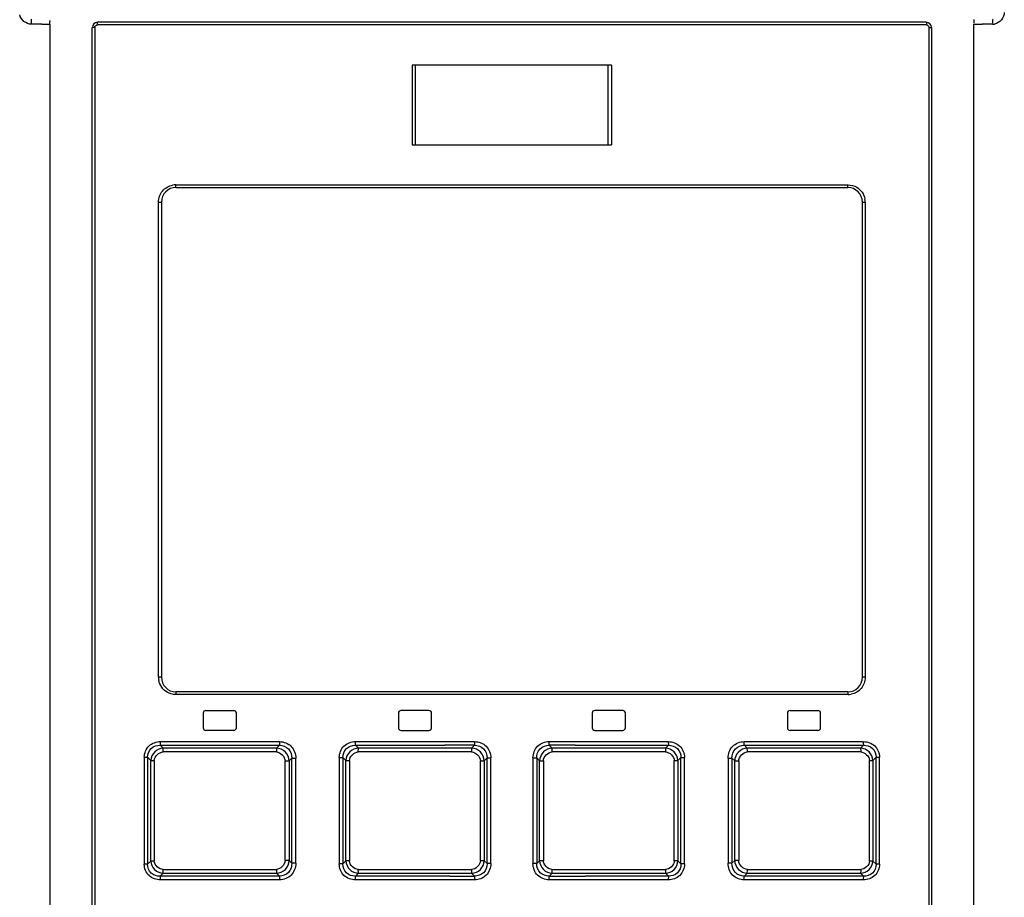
# Model space of a CAD drawing. Header units: inches. Extents: x 0 to 117, y 0 to 83.
# Tile 8 of 59: x 18.02 to 20.94, y 49.86 to 52.46. Entities that reach past the tile are written whole.
import ezdxf

# ---------------------------------------------------------------- set-up
doc = ezdxf.new("R2010")
doc.units = ezdxf.units.IN
doc.header["$LTSCALE"] = 6.431102
doc.header["$MEASUREMENT"] = 0
doc.layers.get('0').update_dxf_attribs({"linetype": 'CONTINUOUS'})

msp = doc.modelspace()

# ---------------------------------------------------------------- linework, layer by layer
at = {"color": 7, "linetype": 'CONTINUOUS'}
for p, q in [((18.0873, 52.4506), (18.0812, 52.4506)), ((18.1116, 52.4506), (18.1116, 47.3876)), ((18.2375, 47.4292), (18.2375, 52.441)), ((18.2445, 52.441), (18.2375, 52.441)), ((18.2445, 52.441), (18.2445, 47.4292)), ((20.7109, 52.4489), (18.2524, 52.4489)), ((20.71, 52.4568), (18.2533, 52.4568)), ((20.7187, 47.4292), (20.7187, 52.441)), ((20.7187, 52.441), (20.7257, 52.441)), ((20.7257, 52.441), (20.7257, 47.4292)), ((20.8517, 47.3876), (20.8517, 52.4506)), ((19.7769, 52.3298), (19.1863, 52.3298)), ((19.1864, 52.3298), (19.1864, 52.0936)), ((19.1959, 52.0936), (19.1959, 52.3298)), ((19.7673, 52.0936), (19.7673, 52.3298)), ((19.7769, 52.3298), (19.7769, 52.0936)), ((19.1863, 52.0936), (19.7769, 52.0936)), ((18.4849, 51.9745), (20.4784, 51.9745)), ((18.4856, 51.9666), (20.4777, 51.9666)), ((18.4336, 50.5139), (18.4336, 51.9233)), ((18.4336, 51.9233), (18.4423, 51.9233)), ((18.4423, 51.9233), (18.4423, 50.5139)), ((20.521, 50.5139), (20.521, 51.9233)), ((20.521, 51.9233), (20.5296, 51.9233)), ((20.5296, 51.9233), (20.5296, 50.5139)), ((18.4423, 50.5139), (18.4336, 50.5139)), ((20.5296, 50.5139), (20.521, 50.5139)), ((20.4784, 50.4627), (18.4849, 50.4627)), ((20.4777, 50.4706), (18.4856, 50.4706)), ((18.5663, 50.4076), (18.5663, 50.3643)), ((18.5742, 50.4154), (18.6568, 50.4154)), ((18.6647, 50.3643), (18.6647, 50.4076)), ((19.145, 50.4076), (19.145, 50.3643)), ((19.2356, 50.4154), (19.1529, 50.4154)), ((19.2434, 50.3643), (19.2434, 50.4076)), ((19.7198, 50.4076), (19.7198, 50.3643)), ((19.8104, 50.4154), (19.7277, 50.4154)), ((19.8183, 50.3643), (19.8183, 50.4076)), ((20.2986, 50.4076), (20.2986, 50.3643)), ((20.3064, 50.4154), (20.3891, 50.4154)), ((20.397, 50.3643), (20.397, 50.4076)), ((18.6568, 50.3564), (18.5742, 50.3564)), ((19.1529, 50.3564), (19.2356, 50.3564)), ((19.7277, 50.3564), (19.8104, 50.3564)), ((20.3891, 50.3564), (20.3064, 50.3564)), ((18.448, 50.3035), (18.4389, 50.3122)), ((18.4389, 50.3122), (18.5223, 50.3122)), ((18.4397, 50.3233), (18.7927, 50.3233)), ((18.5223, 50.3122), (18.7922, 50.3122)), ((18.7922, 50.3122), (18.7837, 50.3035)), ((19.0176, 50.3122), (19.0179, 50.3233)), ((19.0264, 50.3035), (19.0176, 50.3122)), ((19.0176, 50.3122), (19.2832, 50.3122)), ((19.0179, 50.3233), (19.371, 50.3233)), ((19.3709, 50.3122), (19.2832, 50.3122)), ((19.3709, 50.3122), (19.3623, 50.3035)), ((19.371, 50.3233), (19.3709, 50.3122)), ((19.5923, 50.3233), (19.9453, 50.3233)), ((19.5923, 50.3122), (19.5923, 50.3233)), ((19.601, 50.3035), (19.5923, 50.3122)), ((19.6688, 50.3122), (19.5923, 50.3122)), ((19.6688, 50.3122), (19.9457, 50.3122)), ((19.9457, 50.3122), (19.9369, 50.3035)), ((19.9453, 50.3233), (19.9457, 50.3122)), ((20.1705, 50.3233), (20.5236, 50.3233)), ((20.1795, 50.3035), (20.171, 50.3122)), ((20.171, 50.3122), (20.4592, 50.3122)), ((20.4592, 50.3122), (20.5243, 50.3122)), ((20.5243, 50.3122), (20.5153, 50.3035)), ((18.3916, 50.2769), (18.3916, 49.9595)), ((18.3916, 50.2769), (18.4015, 50.2769)), ((18.4015, 50.2769), (18.4015, 49.9595)), ((18.4015, 50.2769), (18.4113, 50.2674)), ((18.7833, 50.2924), (18.4473, 50.2924)), ((18.7837, 50.3035), (18.448, 50.3035)), ((19.0261, 50.2924), (19.0264, 50.3035)), ((19.3622, 50.2924), (19.0261, 50.2924)), ((19.3623, 50.3035), (19.0264, 50.3035)), ((19.3623, 50.3035), (19.3622, 50.2924)), ((19.9369, 50.3035), (19.601, 50.3035)), ((19.6011, 50.2924), (19.601, 50.3035)), ((19.9371, 50.2924), (19.6011, 50.2924)), ((19.9369, 50.3035), (19.9372, 50.2924)), ((20.5153, 50.3035), (20.1795, 50.3035)), ((20.5159, 50.2924), (20.18, 50.2924)), ((20.5519, 50.2674), (20.5618, 50.2769)), ((20.5618, 49.9595), (20.5618, 50.2769)), ((20.5618, 50.2769), (20.5717, 50.2769)), ((20.5717, 49.9595), (20.5717, 50.2769)), ((18.4113, 49.969), (18.4113, 50.2674)), ((18.4113, 50.2674), (18.4213, 50.2674)), ((18.4213, 50.2674), (18.4213, 49.969)), ((18.8092, 49.9705), (18.8092, 50.2659)), ((18.8092, 50.2659), (18.821, 50.2659)), ((18.821, 50.2659), (18.829, 50.2741)), ((18.821, 50.2659), (18.821, 49.9705)), ((18.829, 49.9622), (18.829, 50.2741)), ((18.829, 50.2741), (18.8408, 50.2741)), ((18.8408, 49.9622), (18.8408, 50.2741)), ((18.9698, 50.276), (18.9698, 49.9604)), ((18.9698, 50.276), (18.9804, 50.276)), ((18.9804, 50.276), (18.9804, 49.9604)), ((18.9804, 50.276), (18.9896, 50.2669)), ((18.9896, 49.9695), (18.9896, 50.2669)), ((18.9896, 50.2669), (19.0002, 50.2669)), ((19.0002, 50.2669), (19.0002, 49.9695)), ((19.3881, 49.9699), (19.3881, 50.2665)), ((19.3881, 50.2665), (19.3993, 50.2665)), ((19.3993, 50.2665), (19.4079, 50.2751)), ((19.3993, 50.2665), (19.3993, 49.9699)), ((19.4079, 49.9613), (19.4079, 50.2751)), ((19.4079, 50.2751), (19.4191, 50.2751)), ((19.4191, 49.9613), (19.4191, 50.2751)), ((19.5442, 50.2751), (19.5442, 49.9613)), ((19.5442, 50.2751), (19.5553, 50.2751)), ((19.5553, 50.2751), (19.5553, 49.9613)), ((19.5553, 50.2751), (19.5639, 50.2665)), ((19.5639, 49.9699), (19.5639, 50.2665)), ((19.5639, 50.2665), (19.5751, 50.2665)), ((19.5751, 50.2665), (19.5751, 49.9699)), ((19.9631, 49.9695), (19.9631, 50.2669)), ((19.9631, 50.2669), (19.9737, 50.2669)), ((19.9737, 50.2669), (19.9829, 50.276)), ((19.9737, 50.2669), (19.9737, 49.9695)), ((19.9829, 49.9604), (19.9829, 50.276)), ((19.9829, 50.276), (19.9934, 50.276)), ((19.9934, 49.9604), (19.9934, 50.276)), ((20.1225, 50.2741), (20.1225, 49.9622)), ((20.1225, 50.2741), (20.1343, 50.2741)), ((20.1343, 50.2741), (20.1343, 49.9622)), ((20.1343, 50.2741), (20.1423, 50.2659)), ((20.1423, 49.9705), (20.1423, 50.2659)), ((20.1423, 50.2659), (20.1541, 50.2659)), ((20.1541, 50.2659), (20.1541, 49.9705)), ((20.542, 49.969), (20.542, 50.2674)), ((20.542, 50.2674), (20.5519, 50.2674)), ((20.5519, 50.2674), (20.5519, 49.969)), ((18.4015, 49.9595), (18.3916, 49.9595)), ((18.4113, 49.969), (18.4015, 49.9595)), ((18.4213, 49.969), (18.4113, 49.969)), ((18.821, 49.9705), (18.8092, 49.9705)), ((18.829, 49.9622), (18.821, 49.9705)), ((18.8408, 49.9622), (18.829, 49.9622)), ((18.9804, 49.9604), (18.9698, 49.9604)), ((18.9896, 49.9695), (18.9804, 49.9604)), ((19.0002, 49.9695), (18.9896, 49.9695)), ((19.3993, 49.9699), (19.3881, 49.9699)), ((19.4079, 49.9613), (19.3993, 49.9699)), ((19.4191, 49.9613), (19.4079, 49.9613)), ((19.5553, 49.9613), (19.5442, 49.9613)), ((19.5639, 49.9699), (19.5553, 49.9613)), ((19.5751, 49.9699), (19.5639, 49.9699)), ((19.9737, 49.9695), (19.9631, 49.9695)), ((19.9829, 49.9604), (19.9737, 49.9695)), ((19.9934, 49.9604), (19.9829, 49.9604)), ((20.1343, 49.9622), (20.1225, 49.9622)), ((20.1423, 49.9705), (20.1343, 49.9622)), ((20.1541, 49.9705), (20.1423, 49.9705)), ((20.5519, 49.969), (20.542, 49.969)), ((20.5618, 49.9595), (20.5519, 49.969)), ((20.5717, 49.9595), (20.5618, 49.9595)), ((18.4389, 49.9242), (18.448, 49.9329)), ((18.4473, 49.944), (18.7833, 49.944)), ((18.448, 49.9329), (18.7837, 49.9329)), ((18.7837, 49.9329), (18.7922, 49.9242)), ((19.0176, 49.9242), (19.0264, 49.9329)), ((19.0264, 49.9329), (19.0261, 49.944)), ((19.0261, 49.9439), (19.3622, 49.9439)), ((19.0264, 49.9329), (19.3623, 49.9328)), ((19.3622, 49.9439), (19.3623, 49.9328)), ((19.3623, 49.9328), (19.3709, 49.9242)), ((19.5923, 49.9242), (19.601, 49.9328)), ((19.601, 49.9328), (19.6011, 49.9439)), ((19.601, 49.9328), (19.9369, 49.9329)), ((19.6011, 49.9439), (19.9371, 49.9439)), ((19.9372, 49.944), (19.9369, 49.9329)), ((19.9369, 49.9329), (19.9457, 49.9242)), ((20.171, 49.9242), (20.1795, 49.9329)), ((20.1795, 49.9329), (20.5153, 49.9329)), ((20.18, 49.944), (20.5159, 49.944)), ((20.5153, 49.9329), (20.5243, 49.9242)), ((18.586, 49.9242), (18.4389, 49.9242)), ((18.7927, 49.9131), (18.4397, 49.9131)), ((18.7922, 49.9242), (18.586, 49.9242)), ((19.2979, 49.9242), (19.0176, 49.9242)), ((19.0179, 49.9131), (19.0176, 49.9242)), ((19.371, 49.9131), (19.0179, 49.9131)), ((19.2979, 49.9242), (19.3709, 49.9242)), ((19.3709, 49.9242), (19.371, 49.9131)), ((19.5923, 49.9131), (19.5923, 49.9242)), ((19.5923, 49.9242), (19.6903, 49.9242)), ((19.9453, 49.9131), (19.5923, 49.9131)), ((19.6903, 49.9242), (19.6997, 49.9242)), ((19.9457, 49.9242), (19.6997, 49.9242)), ((19.9457, 49.9242), (19.9453, 49.9131)), ((20.5236, 49.9131), (20.1705, 49.9131)), ((20.5243, 49.9242), (20.171, 49.9242))]:
    msp.add_line(p, q, dxfattribs=at)
for points in [[(18.4389, 50.3122), (18.439, 50.3126), (18.4391, 50.313), (18.4392, 50.3135), (18.4392, 50.314), (18.4393, 50.3146), (18.4394, 50.3153), (18.4394, 50.316), (18.4395, 50.3167), (18.4395, 50.3175)], [(18.4395, 50.3175), (18.4395, 50.3181), (18.4396, 50.3187), (18.4396, 50.3193), (18.4396, 50.32), (18.4396, 50.3206), (18.4396, 50.3213), (18.4397, 50.322), (18.4397, 50.3226), (18.4397, 50.3233)]]:
    msp.add_lwpolyline(points, dxfattribs=at)
for centre, radius, start, end in [((18.0687, 40.9472), 11.5034, 89.93739, 90.0596), ((18.0997, 64.3611), 11.9105, 269.94031, 270.05707), ((18.2533, 52.441), 0.0157, 90, 180), ((20.71, 52.441), 0.0157, 0, 90), ((20.8636, 64.3626), 11.912, 269.94294, 270.05968), ((20.891, 38.0731), 14.3775, 89.93805, 90.05988), ((20.9066, 52.4852), 0.0346, 269.9362, 280.9676), ((18.4867, 51.9146), 0.0599, 91.7165, 100.6323), ((18.4856, 51.9233), 0.0433, 90, 180), ((20.4777, 51.9233), 0.0433, 0, 90), ((20.4709, 51.9217), 0.0588, 1.5755, 10.6022), ((18.4924, 50.5155), 0.0588, 181.5755, 190.6022), ((18.4856, 50.5139), 0.0433, 180, 270), ((20.4777, 50.5139), 0.0433, 270, 360), ((20.4766, 50.5226), 0.0599, 271.7165, 280.6323), ((18.5742, 50.4076), 0.00787, 90, 180), ((18.6568, 50.4076), 0.00787, 0, 90), ((19.1529, 50.4076), 0.00787, 89.9989, 179.999), ((19.2356, 50.4076), 0.00787, 0, 90.0006), ((19.7277, 50.4076), 0.00787, 89.9994, 179.9994), ((19.8104, 50.4076), 0.00787, 0, 90.001), ((20.3064, 50.4076), 0.00787, 90, 180), ((20.3891, 50.4076), 0.00787, 0, 90), ((18.5742, 50.3643), 0.00787, 180, 270), ((18.6568, 50.3643), 0.00787, 270, 360), ((19.1529, 50.3643), 0.00787, 180.0012, 270.001), ((19.2356, 50.3643), 0.00787, 269.9994, 360), ((19.7277, 50.3643), 0.00787, 180.0006, 270.0006), ((19.8104, 50.3643), 0.00787, 269.9988, 360), ((20.3064, 50.3643), 0.00787, 180, 270), ((20.3891, 50.3643), 0.00787, 270, 360)]:
    msp.add_arc(centre, radius, start, end, dxfattribs=at)
for points in [[(18.0567, 52.4506), (18.0417, 52.4505), (18.025, 52.4645), (18.0221, 52.4792)], [(20.9418, 52.4859), (20.9418, 52.4709), (20.9279, 52.454), (20.9132, 52.4512)], [(18.2445, 52.441), (18.2445, 52.4447), (18.2487, 52.4489), (18.2524, 52.4489)], [(20.7109, 52.4489), (20.7146, 52.4489), (20.7187, 52.4447), (20.7187, 52.441)], [(18.4456, 51.9562), (18.453, 51.9651), (18.4642, 51.9714), (18.4756, 51.9735)], [(20.4784, 51.9745), (20.4873, 51.9742), (20.4964, 51.972), (20.5041, 51.9676)], [(18.4336, 51.9233), (18.434, 51.935), (18.4381, 51.9472), (18.4456, 51.9562)], [(20.5041, 51.9676), (20.5165, 51.9606), (20.526, 51.9465), (20.5286, 51.9325)], [(20.5296, 50.5139), (20.5293, 50.5022), (20.5252, 50.4899), (20.5177, 50.481)], [(18.4592, 50.4696), (18.4468, 50.4766), (18.4373, 50.4906), (18.4346, 50.5047)], [(18.4849, 50.4627), (18.476, 50.463), (18.4669, 50.4652), (18.4592, 50.4696)], [(20.5177, 50.481), (20.5103, 50.4721), (20.499, 50.4658), (20.4877, 50.4637)], [(18.4213, 50.2674), (18.4214, 50.2794), (18.4353, 50.2923), (18.4473, 50.2924)], [(18.7833, 50.2924), (18.7956, 50.2923), (18.8091, 50.2783), (18.8092, 50.2659)], [(19.0002, 50.2669), (19.0002, 50.2791), (19.014, 50.2924), (19.0261, 50.2924)], [(19.3622, 50.2924), (19.3744, 50.2924), (19.3881, 50.2787), (19.3881, 50.2665)], [(19.5751, 50.2665), (19.5752, 50.2787), (19.5888, 50.2924), (19.6011, 50.2924)], [(19.9371, 50.2924), (19.9493, 50.2924), (19.963, 50.2791), (19.9631, 50.2669)], [(20.1541, 50.2659), (20.1542, 50.2783), (20.1676, 50.2923), (20.18, 50.2924)], [(20.5159, 50.2924), (20.528, 50.2923), (20.5419, 50.2794), (20.542, 50.2674)], [(18.4473, 49.944), (18.4353, 49.9441), (18.4214, 49.957), (18.4213, 49.969)], [(18.8092, 49.9705), (18.8091, 49.9581), (18.7956, 49.9441), (18.7833, 49.944)], [(19.0261, 49.9439), (19.014, 49.944), (19.0002, 49.9573), (19.0002, 49.9695)], [(19.3881, 49.9699), (19.3881, 49.9577), (19.3744, 49.944), (19.3622, 49.9439)], [(19.6011, 49.9439), (19.5888, 49.944), (19.5752, 49.9577), (19.5751, 49.9699)], [(19.9631, 49.9695), (19.9631, 49.9573), (19.9493, 49.944), (19.9371, 49.9439)], [(20.18, 49.944), (20.1676, 49.9441), (20.1542, 49.9581), (20.1541, 49.9705)], [(20.542, 49.969), (20.5419, 49.957), (20.528, 49.9441), (20.5159, 49.944)]]:
    msp.add_open_spline(points, degree=3, dxfattribs=at)
for points, knots in [([(18.0549, 52.4663), (18.0561, 52.4661), (18.0565, 52.4601), (18.0567, 52.4568), (18.0564, 52.4537)], [0, 0, 0, 0, 0.272342, 1, 1, 1, 1]), ([(18.1116, 52.4506), (18.1116, 52.4525), (18.1113, 52.4545), (18.1124, 52.4639), (18.1126, 52.4619)], [0, 0, 0, 0, 0.477437, 1, 1, 1, 1]), ([(18.2524, 52.4489), (18.2524, 52.4508), (18.2529, 52.4526), (18.2525, 52.4568), (18.2533, 52.4568)], [0, 0, 0, 0, 0.700029, 1, 1, 1, 1]), ([(20.71, 52.4568), (20.7108, 52.4568), (20.7103, 52.4526), (20.7109, 52.4508), (20.7109, 52.4489)], [0, 0, 0, 0, 0.299971, 1, 1, 1, 1]), ([(20.851, 52.4648), (20.8515, 52.4625), (20.8516, 52.4589), (20.8514, 52.4553), (20.8513, 52.4541)], [0, 0, 0, 0, 0.654872, 1, 1, 1, 1]), ([(20.9084, 52.4663), (20.9072, 52.4661), (20.9068, 52.4602), (20.9066, 52.4569), (20.9069, 52.4538)], [0, 0, 0, 0, 0.270184, 1, 1, 1, 1]), ([(18.4856, 51.9666), (18.4848, 51.9666), (18.4854, 51.9709), (18.4849, 51.9726), (18.4849, 51.9745)], [0, 0, 0, 0, 0.299736, 1, 1, 1, 1]), ([(20.4777, 51.9666), (20.4785, 51.9666), (20.4778, 51.9709), (20.4784, 51.9726), (20.4784, 51.9745)], [0, 0, 0, 0, 0.299735, 1, 1, 1, 1]), ([(18.4856, 50.4706), (18.4848, 50.4706), (18.4854, 50.4663), (18.4849, 50.4645), (18.4849, 50.4627)], [0, 0, 0, 0, 0.299735, 1, 1, 1, 1]), ([(20.4777, 50.4706), (20.4785, 50.4706), (20.4778, 50.4663), (20.4784, 50.4645), (20.4784, 50.4627)], [0, 0, 0, 0, 0.299736, 1, 1, 1, 1]), ([(18.3916, 50.2769), (18.3918, 50.289), (18.4015, 50.3149), (18.4275, 50.3231), (18.4397, 50.3233)], [0, 0, 0, 0, 0.499878, 1, 1, 1, 1]), ([(18.4015, 50.2769), (18.4013, 50.2863), (18.409, 50.3067), (18.4295, 50.3126), (18.4389, 50.3122)], [0, 0, 0, 0, 0.501534, 1, 1, 1, 1]), ([(18.7927, 50.3233), (18.7927, 50.3202), (18.7926, 50.3165), (18.7923, 50.3128), (18.7922, 50.3122)], [0, 0, 0, 0, 0.841415, 1, 1, 1, 1]), ([(18.7922, 50.3122), (18.8019, 50.3124), (18.8226, 50.3046), (18.8292, 50.2838), (18.829, 50.2741)], [0, 0, 0, 0, 0.499721, 1, 1, 1, 1]), ([(18.7927, 50.3233), (18.8052, 50.323), (18.8316, 50.3132), (18.8406, 50.2866), (18.8408, 50.2741)], [0, 0, 0, 0, 0.49919, 1, 1, 1, 1]), ([(18.9698, 50.276), (18.9701, 50.2882), (18.9795, 50.3143), (19.0057, 50.3232), (19.0179, 50.3233)], [0, 0, 0, 0, 0.499746, 1, 1, 1, 1]), ([(18.9804, 50.276), (18.9802, 50.2855), (18.9876, 50.3059), (19.0081, 50.3124), (19.0176, 50.3122)], [0, 0, 0, 0, 0.500285, 1, 1, 1, 1]), ([(19.3709, 50.3122), (19.3805, 50.3124), (19.4011, 50.3052), (19.4081, 50.2846), (19.4079, 50.2751)], [0, 0, 0, 0, 0.500146, 1, 1, 1, 1]), ([(19.371, 50.3233), (19.3833, 50.323), (19.4096, 50.3137), (19.4189, 50.2874), (19.4191, 50.2751)], [0, 0, 0, 0, 0.499897, 1, 1, 1, 1]), ([(19.5442, 50.2751), (19.5445, 50.2874), (19.5536, 50.3137), (19.5799, 50.3232), (19.5923, 50.3233)], [0, 0, 0, 0, 0.500038, 1, 1, 1, 1]), ([(19.5553, 50.2751), (19.5551, 50.2846), (19.5622, 50.3053), (19.5828, 50.3124), (19.5923, 50.3122)], [0, 0, 0, 0, 0.500109, 1, 1, 1, 1]), ([(19.9453, 50.3233), (19.9576, 50.323), (19.9836, 50.3143), (19.9934, 50.2882), (19.9934, 50.276)], [0, 0, 0, 0, 0.500172, 1, 1, 1, 1]), ([(19.9457, 50.3122), (19.9552, 50.3125), (19.9757, 50.3059), (19.9831, 50.2855), (19.9829, 50.276)], [0, 0, 0, 0, 0.499998, 1, 1, 1, 1]), ([(20.1225, 50.2741), (20.1228, 50.2866), (20.1317, 50.313), (20.1581, 50.3232), (20.1705, 50.3233)], [0, 0, 0, 0, 0.500757, 1, 1, 1, 1]), ([(20.1343, 50.2741), (20.134, 50.2838), (20.1407, 50.3046), (20.1614, 50.3123), (20.171, 50.3122)], [0, 0, 0, 0, 0.500504, 1, 1, 1, 1]), ([(20.171, 50.3122), (20.1709, 50.3128), (20.1706, 50.3165), (20.1705, 50.3202), (20.1705, 50.3233)], [0, 0, 0, 0, 0.158594, 1, 1, 1, 1]), ([(20.5236, 50.3233), (20.5236, 50.3202), (20.5238, 50.3165), (20.5242, 50.3128), (20.5243, 50.3122)], [0, 0, 0, 0, 0.84049, 1, 1, 1, 1]), ([(20.5236, 50.3233), (20.5357, 50.323), (20.5616, 50.3149), (20.5717, 50.289), (20.5717, 50.2769)], [0, 0, 0, 0, 0.500027, 1, 1, 1, 1]), ([(20.5243, 50.3122), (20.5337, 50.3126), (20.5543, 50.3067), (20.5621, 50.2863), (20.5618, 50.2769)], [0, 0, 0, 0, 0.498962, 1, 1, 1, 1]), ([(18.448, 50.3035), (18.4387, 50.3032), (18.4197, 50.2956), (18.4116, 50.2766), (18.4113, 50.2674)], [0, 0, 0, 0, 0.501114, 1, 1, 1, 1]), ([(18.4473, 50.2924), (18.4473, 50.2955), (18.4474, 50.2992), (18.4478, 50.3029), (18.448, 50.3035)], [0, 0, 0, 0, 0.840526, 1, 1, 1, 1]), ([(18.7837, 50.3035), (18.7836, 50.3029), (18.7833, 50.2992), (18.7833, 50.2955), (18.7833, 50.2924)], [0, 0, 0, 0, 0.15855, 1, 1, 1, 1]), ([(18.821, 50.2659), (18.8207, 50.2754), (18.8128, 50.295), (18.7932, 50.3033), (18.7837, 50.3035)], [0, 0, 0, 0, 0.501134, 1, 1, 1, 1]), ([(19.0264, 50.3035), (19.0171, 50.3032), (18.9979, 50.2955), (18.9898, 50.2762), (18.9896, 50.2669)], [0, 0, 0, 0, 0.500612, 1, 1, 1, 1]), ([(19.3993, 50.2665), (19.3991, 50.2759), (19.3911, 50.2953), (19.3717, 50.3033), (19.3623, 50.3035)], [0, 0, 0, 0, 0.500169, 1, 1, 1, 1]), ([(19.601, 50.3035), (19.5916, 50.3033), (19.5722, 50.2953), (19.5642, 50.2759), (19.5639, 50.2665)], [0, 0, 0, 0, 0.499879, 1, 1, 1, 1]), ([(19.9737, 50.2669), (19.9734, 50.2762), (19.9654, 50.2955), (19.9462, 50.3032), (19.9369, 50.3035)], [0, 0, 0, 0, 0.49944, 1, 1, 1, 1]), ([(20.1795, 50.3035), (20.1701, 50.3033), (20.1505, 50.295), (20.1426, 50.2754), (20.1423, 50.2659)], [0, 0, 0, 0, 0.498911, 1, 1, 1, 1]), ([(20.18, 50.2924), (20.18, 50.2955), (20.1799, 50.2992), (20.1796, 50.3029), (20.1795, 50.3035)], [0, 0, 0, 0, 0.841452, 1, 1, 1, 1]), ([(20.5519, 50.2674), (20.5517, 50.2766), (20.5436, 50.2956), (20.5246, 50.3032), (20.5153, 50.3035)], [0, 0, 0, 0, 0.498941, 1, 1, 1, 1]), ([(20.5153, 50.3035), (20.5155, 50.3029), (20.5159, 50.2992), (20.516, 50.2955), (20.516, 50.2924)], [0, 0, 0, 0, 0.159474, 1, 1, 1, 1]), ([(18.4397, 49.9131), (18.4275, 49.9134), (18.4017, 49.9215), (18.3916, 49.9474), (18.3916, 49.9595)], [0, 0, 0, 0, 0.500027, 1, 1, 1, 1]), ([(18.4389, 49.9242), (18.4295, 49.9238), (18.409, 49.9297), (18.4012, 49.9501), (18.4015, 49.9595)], [0, 0, 0, 0, 0.49896, 1, 1, 1, 1]), ([(18.4113, 49.969), (18.4116, 49.9598), (18.4196, 49.9408), (18.4387, 49.9332), (18.448, 49.9329)], [0, 0, 0, 0, 0.498941, 1, 1, 1, 1]), ([(18.7837, 49.9329), (18.7932, 49.9331), (18.8128, 49.9414), (18.8207, 49.9609), (18.821, 49.9705)], [0, 0, 0, 0, 0.498911, 1, 1, 1, 1]), ([(18.829, 49.9622), (18.8292, 49.9526), (18.8225, 49.9318), (18.8019, 49.924), (18.7922, 49.9242)], [0, 0, 0, 0, 0.500504, 1, 1, 1, 1]), ([(18.8408, 49.9622), (18.8405, 49.9498), (18.8316, 49.9233), (18.8052, 49.9132), (18.7927, 49.9131)], [0, 0, 0, 0, 0.500757, 1, 1, 1, 1]), ([(19.0179, 49.9131), (19.0057, 49.9134), (18.9797, 49.9221), (18.9699, 49.9482), (18.9698, 49.9604)], [0, 0, 0, 0, 0.500172, 1, 1, 1, 1]), ([(19.0176, 49.9242), (19.0081, 49.9239), (18.9876, 49.9305), (18.9802, 49.9509), (18.9804, 49.9604)], [0, 0, 0, 0, 0.499998, 1, 1, 1, 1]), ([(18.9896, 49.9695), (18.9899, 49.9601), (18.9979, 49.9409), (19.0171, 49.9331), (19.0264, 49.9329)], [0, 0, 0, 0, 0.49944, 1, 1, 1, 1]), ([(19.3623, 49.9328), (19.3717, 49.9331), (19.3911, 49.9411), (19.3991, 49.9605), (19.3993, 49.9699)], [0, 0, 0, 0, 0.499879, 1, 1, 1, 1]), ([(19.4079, 49.9613), (19.4082, 49.9517), (19.4011, 49.9311), (19.3805, 49.924), (19.3709, 49.9242)], [0, 0, 0, 0, 0.500109, 1, 1, 1, 1]), ([(19.4191, 49.9613), (19.4188, 49.949), (19.4096, 49.9227), (19.3834, 49.9132), (19.371, 49.9131)], [0, 0, 0, 0, 0.500038, 1, 1, 1, 1]), ([(19.5923, 49.9131), (19.5799, 49.9134), (19.5537, 49.9226), (19.5443, 49.949), (19.5442, 49.9613)], [0, 0, 0, 0, 0.499897, 1, 1, 1, 1]), ([(19.5923, 49.9242), (19.5828, 49.924), (19.5622, 49.9311), (19.5552, 49.9517), (19.5553, 49.9613)], [0, 0, 0, 0, 0.500146, 1, 1, 1, 1]), ([(19.5639, 49.9699), (19.5642, 49.9605), (19.5722, 49.9411), (19.5916, 49.9331), (19.601, 49.9328)], [0, 0, 0, 0, 0.500169, 1, 1, 1, 1]), ([(19.9369, 49.9329), (19.9462, 49.9332), (19.9654, 49.9409), (19.9734, 49.9601), (19.9737, 49.9695)], [0, 0, 0, 0, 0.500612, 1, 1, 1, 1]), ([(19.9934, 49.9604), (19.9932, 49.9482), (19.9837, 49.9221), (19.9576, 49.9132), (19.9453, 49.9131)], [0, 0, 0, 0, 0.499746, 1, 1, 1, 1]), ([(19.9829, 49.9604), (19.9831, 49.9509), (19.9756, 49.9305), (19.9551, 49.9239), (19.9457, 49.9242)], [0, 0, 0, 0, 0.500285, 1, 1, 1, 1]), ([(20.1705, 49.9131), (20.1581, 49.9134), (20.1317, 49.9232), (20.1227, 49.9498), (20.1225, 49.9622)], [0, 0, 0, 0, 0.49919, 1, 1, 1, 1]), ([(20.171, 49.9242), (20.1614, 49.924), (20.1407, 49.9318), (20.1341, 49.9526), (20.1343, 49.9622)], [0, 0, 0, 0, 0.499721, 1, 1, 1, 1]), ([(20.1423, 49.9705), (20.1426, 49.9609), (20.1505, 49.9414), (20.1701, 49.9331), (20.1795, 49.9329)], [0, 0, 0, 0, 0.501134, 1, 1, 1, 1]), ([(20.5153, 49.9329), (20.5246, 49.9332), (20.5436, 49.9408), (20.5517, 49.9598), (20.5519, 49.969)], [0, 0, 0, 0, 0.501114, 1, 1, 1, 1]), ([(20.5717, 49.9595), (20.5714, 49.9474), (20.5617, 49.9215), (20.5357, 49.9133), (20.5236, 49.9131)], [0, 0, 0, 0, 0.499878, 1, 1, 1, 1]), ([(20.5618, 49.9595), (20.562, 49.9501), (20.5543, 49.9297), (20.5337, 49.9238), (20.5243, 49.9242)], [0, 0, 0, 0, 0.501533, 1, 1, 1, 1]), ([(18.448, 49.9329), (18.4478, 49.9335), (18.4474, 49.9372), (18.4473, 49.9409), (18.4473, 49.944)], [0, 0, 0, 0, 0.159474, 1, 1, 1, 1]), ([(18.7833, 49.944), (18.7833, 49.9408), (18.7833, 49.9371), (18.7836, 49.9334), (18.7837, 49.9329)], [0, 0, 0, 0, 0.841452, 1, 1, 1, 1]), ([(20.1795, 49.9329), (20.1796, 49.9334), (20.1799, 49.9371), (20.18, 49.9408), (20.18, 49.944)], [0, 0, 0, 0, 0.15855, 1, 1, 1, 1]), ([(20.516, 49.944), (20.516, 49.9409), (20.5159, 49.9372), (20.5155, 49.9335), (20.5153, 49.9329)], [0, 0, 0, 0, 0.840527, 1, 1, 1, 1]), ([(18.4397, 49.9131), (18.4397, 49.9162), (18.4395, 49.9199), (18.4391, 49.9236), (18.4389, 49.9242)], [0, 0, 0, 0, 0.840503, 1, 1, 1, 1]), ([(18.7922, 49.9242), (18.7923, 49.9236), (18.7926, 49.9199), (18.7927, 49.9162), (18.7927, 49.9131)], [0, 0, 0, 0, 0.158588, 1, 1, 1, 1]), ([(20.1705, 49.9131), (20.1705, 49.9162), (20.1706, 49.9199), (20.1709, 49.9236), (20.171, 49.9242)], [0, 0, 0, 0, 0.841407, 1, 1, 1, 1]), ([(20.5244, 49.9242), (20.5242, 49.9236), (20.5238, 49.9199), (20.5236, 49.9162), (20.5236, 49.9131)], [0, 0, 0, 0, 0.159475, 1, 1, 1, 1])]:
    msp.add_open_spline(points, degree=3, knots=knots, dxfattribs=at)

doc.saveas('drawing.dxf')
